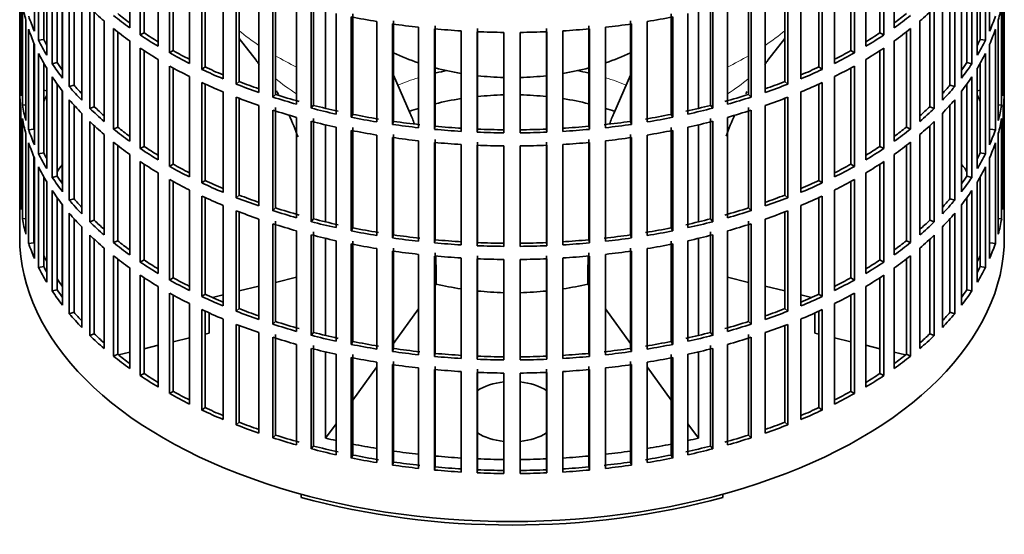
# Model space of a CAD drawing. Header units: millimetres. Extents: x 166 to 773, y -3529 to 2303.
# Tile 2 of 26: x 584 to 768, y -3514 to -3418. Entities that reach past the tile are written whole.
import ezdxf

# ---------------------------------------------------------------- set-up
doc = ezdxf.new("R2010")
doc.units = ezdxf.units.MM
for name, color, linetype in [('M5X8_UNI7687', 7, 'Continuous'), ('VSI134_FILTRO_A', 7, 'Continuous'), ('VSI134_GIUNTO_8×', 7, 'Continuous'), ('VSI134_SUPPORTO_', 7, 'Continuous')]:
    doc.layers.add(name, color=color, linetype=linetype)

# ---------------------------------------------------------------- blocks, each defined once
blk = doc.blocks.new('SE4')
at = {"layer": 'M5X8_UNI7687', "color": 7, "linetype": 'Continuous', "lineweight": 35}
for p, q in [((588.61, -3431.46), (588.06, -3431.36)), ((763.07, -3431.36), (762.52, -3431.46))]:
    blk.add_line(p, q, dxfattribs=at)
blk.add_arc((594.94, -3437.85), 10, 149.5344, 150.749, dxfattribs=at)
blk.add_ellipse((586.76, -3436.13), major_axis=(1.01, 4.83), ratio=0.279258, start_param=0.911533, end_param=0.977038, dxfattribs=at)
at = {"layer": 'VSI134_FILTRO_A', "color": 7, "linetype": 'Continuous', "lineweight": 35}
for p, q in [((583.57, -3294.76), (583.57, -3458.87)), ((767.57, -3458.87), (767.57, -3294.76)), ((586.32, -3401.56), (586.32, -3420.34)), ((604.13, -3400.89), (604.13, -3419.67)), ((747.01, -3400.89), (747.01, -3419.67)), ((764.81, -3401.56), (764.81, -3420.34)), ((587.1, -3403.25), (587.1, -3422.02)), ((606.07, -3402.23), (606.07, -3421.01)), ((606.81, -3402.72), (606.81, -3420.62)), ((744.32, -3402.72), (744.32, -3420.62)), ((745.06, -3402.23), (745.06, -3421.01)), ((764.03, -3403.25), (764.03, -3422.02)), ((588.06, -3405.05), (588.06, -3421.85)), ((609.45, -3404.36), (609.45, -3423.14)), ((611.59, -3405.6), (611.59, -3424.38)), ((739.54, -3405.6), (739.54, -3424.38)), ((741.68, -3404.36), (741.68, -3423.14)), ((763.07, -3405.05), (763.07, -3421.85)), ((588.61, -3406), (588.61, -3424.78)), ((589.64, -3407.64), (589.64, -3426.42)), ((612.27, -3405.97), (612.27, -3423.95)), ((615.28, -3407.55), (615.28, -3426.33)), ((735.85, -3407.55), (735.85, -3426.33)), ((738.86, -3405.97), (738.86, -3423.95)), ((761.49, -3407.64), (761.49, -3426.42)), ((762.52, -3406), (762.52, -3424.78)), ((590.57, -3408.98), (590.57, -3426.2)), ((617.6, -3408.67), (617.6, -3427.45)), ((618.21, -3408.96), (618.21, -3426.99)), ((732.93, -3408.96), (732.93, -3426.99)), ((733.53, -3408.67), (733.53, -3427.45)), ((760.56, -3408.98), (760.56, -3426.2)), ((583.58, -3410.76), (583.58, -3429.54)), ((591.56, -3410.31), (591.56, -3429.09)), ((621.56, -3410.43), (621.56, -3429.21)), ((729.57, -3410.43), (729.57, -3429.21)), ((759.57, -3410.31), (759.57, -3429.09)), ((767.55, -3410.76), (767.55, -3429.54)), ((592.84, -3411.89), (592.84, -3430.67)), ((593.72, -3412.92), (593.72, -3430.41)), ((624.04, -3411.43), (624.04, -3430.21)), ((624.58, -3411.64), (624.58, -3429.72)), ((628.26, -3412.98), (628.26, -3431.76)), ((722.87, -3412.98), (722.87, -3431.76)), ((726.55, -3411.64), (726.55, -3429.72)), ((727.09, -3411.43), (727.09, -3430.21)), ((757.41, -3412.92), (757.41, -3430.41)), ((758.29, -3411.89), (758.29, -3430.67)), ((583.8, -3413.64), (583.8, -3432.42)), ((595.15, -3414.45), (595.15, -3433.23)), ((630.88, -3413.86), (630.88, -3432.64)), ((631.34, -3413.35), (631.34, -3432.12)), ((719.79, -3413.35), (719.79, -3432.12)), ((720.25, -3413.86), (720.25, -3432.64)), ((755.99, -3414.45), (755.99, -3433.23)), ((767.34, -3413.64), (767.34, -3432.42)), ((584.06, -3415.38), (584.06, -3434.16)), ((596.66, -3415.97), (596.66, -3434.75)), ((597.5, -3416.76), (597.5, -3434.44)), ((635.32, -3415.19), (635.32, -3433.97)), ((638.06, -3415.93), (638.06, -3434.71)), ((638.44, -3415.4), (638.44, -3434.17)), ((712.69, -3415.4), (712.69, -3434.17)), ((713.07, -3415.93), (713.07, -3434.71)), ((715.81, -3415.19), (715.81, -3433.97)), ((753.63, -3416.76), (753.63, -3434.44)), ((754.47, -3415.97), (754.47, -3434.75)), ((767.07, -3415.38), (767.07, -3434.16)), ((584.71, -3418.25), (584.71, -3437.03)), ((599.35, -3418.4), (599.35, -3437.18)), ((642.68, -3417.03), (642.68, -3435.81)), ((645.53, -3417.63), (645.53, -3436.41)), ((645.83, -3417.08), (645.83, -3435.86)), ((650.3, -3418.5), (650.3, -3437.28)), ((653.44, -3418.39), (653.44, -3437.17)), ((697.69, -3418.39), (697.69, -3437.17)), ((700.84, -3418.5), (700.84, -3437.28)), ((705.3, -3417.08), (705.3, -3435.86)), ((705.6, -3417.63), (705.6, -3436.41)), ((708.45, -3417.03), (708.45, -3435.81)), ((751.79, -3418.4), (751.79, -3437.18)), ((766.42, -3418.25), (766.42, -3437.03)), ((585.24, -3419.97), (585.24, -3438.75)), ((601.08, -3419.83), (601.08, -3438.61)), ((601.88, -3420.46), (601.88, -3438.26)), ((653.22, -3418.95), (653.22, -3437.73)), ((658.1, -3419.58), (658.1, -3438.36)), ((661.08, -3419.88), (661.08, -3438.66)), ((661.21, -3419.31), (661.21, -3438.09)), ((666.04, -3420.26), (666.04, -3439.04)), ((669.06, -3420.41), (669.06, -3439.19)), ((669.1, -3419.83), (669.1, -3438.61)), ((674.05, -3420.54), (674.05, -3439.32)), ((677.08, -3420.54), (677.08, -3439.32)), ((682.03, -3419.83), (682.03, -3438.61)), ((682.07, -3420.41), (682.07, -3439.19)), ((685.09, -3420.26), (685.09, -3439.04)), ((689.92, -3419.31), (689.92, -3438.09)), ((690.05, -3419.88), (690.05, -3438.66)), ((693.03, -3419.58), (693.03, -3438.36)), ((697.91, -3418.95), (697.91, -3437.73)), ((749.26, -3420.46), (749.26, -3438.26)), ((750.05, -3419.83), (750.05, -3438.61)), ((765.89, -3419.97), (765.89, -3438.75)), ((588.06, -3421.85), (587.1, -3422.02)), ((604.13, -3422.12), (604.13, -3440.9)), ((606.81, -3420.62), (606.07, -3421.01)), ((744.32, -3420.62), (745.06, -3421.01)), ((747.01, -3422.12), (747.01, -3440.9)), ((763.07, -3421.85), (764.03, -3422.02)), ((586.22, -3422.54), (586.22, -3438.62)), ((586.32, -3422.79), (586.32, -3441.57)), ((606.07, -3423.46), (606.07, -3442.24)), ((606.81, -3423.95), (606.81, -3441.85)), ((612.27, -3423.95), (611.59, -3424.38)), ((738.86, -3423.95), (739.54, -3424.38)), ((744.32, -3423.95), (744.32, -3441.85)), ((745.06, -3423.46), (745.06, -3442.24)), ((764.81, -3422.79), (764.81, -3441.57)), ((587.1, -3424.47), (587.1, -3443.25)), ((609.45, -3425.59), (609.45, -3444.37)), ((741.68, -3425.59), (741.68, -3444.37)), ((764.03, -3424.47), (764.03, -3443.25)), ((588.06, -3426.28), (588.06, -3443.08)), ((588.61, -3427.23), (588.61, -3446.01)), ((590.57, -3426.2), (589.64, -3426.42)), ((611.59, -3426.83), (611.59, -3445.61)), ((612.27, -3427.2), (612.27, -3445.18)), ((618.21, -3426.99), (617.6, -3427.45)), ((732.93, -3426.99), (733.53, -3427.45)), ((738.86, -3427.2), (738.86, -3445.18)), ((739.54, -3426.83), (739.54, -3445.61)), ((760.56, -3426.2), (761.49, -3426.42)), ((762.52, -3427.23), (762.52, -3446.01)), ((763.07, -3426.28), (763.07, -3443.08)), ((583.8, -3429.53), (583.58, -3429.54)), ((589.64, -3428.87), (589.64, -3447.65)), ((615.28, -3428.78), (615.28, -3447.56)), ((624.58, -3429.72), (624.04, -3430.21)), ((726.55, -3429.72), (727.09, -3430.21)), ((735.85, -3428.78), (735.85, -3447.56)), ((761.49, -3428.87), (761.49, -3447.65)), ((767.34, -3429.53), (767.55, -3429.54)), ((590.57, -3430.21), (590.57, -3447.43)), ((591.56, -3431.54), (591.56, -3450.32)), ((593.72, -3430.41), (592.84, -3430.67)), ((617.6, -3429.9), (617.6, -3448.68)), ((618.21, -3430.18), (618.21, -3448.22)), ((732.93, -3430.18), (732.93, -3448.22)), ((733.53, -3429.9), (733.53, -3448.68)), ((757.41, -3430.41), (758.29, -3430.67)), ((759.57, -3431.54), (759.57, -3450.32)), ((760.56, -3430.21), (760.56, -3447.43)), ((583.58, -3431.99), (583.58, -3450.77)), ((592.84, -3433.12), (592.84, -3451.9)), ((621.56, -3431.66), (621.56, -3450.44)), ((624.04, -3432.66), (624.04, -3451.44)), ((624.58, -3432.87), (624.58, -3450.95)), ((631.34, -3432.12), (630.88, -3432.64)), ((719.79, -3432.12), (720.25, -3432.64)), ((726.55, -3432.87), (726.55, -3450.95)), ((727.09, -3432.66), (727.09, -3451.44)), ((729.57, -3431.66), (729.57, -3450.44)), ((758.29, -3433.12), (758.29, -3451.9)), ((767.55, -3431.99), (767.55, -3450.77)), ((583.8, -3434.87), (583.8, -3453.65)), ((584.71, -3434.11), (584.06, -3434.16)), ((593.72, -3434.15), (593.72, -3451.63)), ((597.5, -3434.44), (596.66, -3434.75)), ((628.26, -3434.21), (628.26, -3452.99)), ((630.88, -3435.09), (630.88, -3453.87)), ((631.34, -3434.57), (631.34, -3453.35)), ((638.44, -3434.17), (638.06, -3434.71)), ((712.69, -3434.17), (713.07, -3434.71)), ((719.79, -3434.57), (719.79, -3453.35)), ((720.25, -3435.09), (720.25, -3453.87)), ((722.87, -3434.21), (722.87, -3452.99)), ((753.63, -3434.44), (754.47, -3434.75)), ((757.41, -3434.15), (757.41, -3451.63)), ((766.42, -3434.11), (767.07, -3434.16)), ((767.34, -3434.87), (767.34, -3453.65)), ((584.06, -3436.61), (584.06, -3455.39)), ((595.15, -3435.68), (595.15, -3454.46)), ((635.32, -3436.42), (635.32, -3455.2)), ((638.44, -3436.62), (638.44, -3455.4)), ((645.83, -3435.86), (645.53, -3436.41)), ((705.3, -3435.86), (705.6, -3436.41)), ((712.69, -3436.62), (712.69, -3455.4)), ((715.81, -3436.42), (715.81, -3455.2)), ((755.99, -3435.68), (755.99, -3454.46)), ((767.07, -3436.61), (767.07, -3455.39)), ((586.22, -3438.62), (585.24, -3438.75)), ((596.66, -3437.2), (596.66, -3455.98)), ((597.5, -3437.99), (597.5, -3455.66)), ((601.88, -3438.26), (601.08, -3438.61)), ((638.06, -3437.16), (638.06, -3455.94)), ((642.68, -3438.26), (642.68, -3457.04)), ((645.53, -3438.86), (645.53, -3457.64)), ((645.83, -3438.31), (645.83, -3457.09)), ((653.44, -3437.17), (653.22, -3437.73)), ((661.21, -3438.09), (661.08, -3438.66)), ((669.1, -3438.61), (669.06, -3439.19)), ((682.03, -3438.61), (682.07, -3439.19)), ((689.92, -3438.09), (690.05, -3438.66)), ((697.69, -3437.17), (697.91, -3437.73)), ((705.3, -3438.31), (705.3, -3457.09)), ((705.6, -3438.86), (705.6, -3457.64)), ((708.45, -3438.26), (708.45, -3457.04)), ((713.07, -3437.16), (713.07, -3455.94)), ((749.26, -3438.26), (750.05, -3438.61)), ((753.63, -3437.99), (753.63, -3455.66)), ((754.47, -3437.2), (754.47, -3455.98)), ((764.92, -3438.62), (765.89, -3438.75)), ((584.71, -3439.47), (584.71, -3458.25)), ((599.35, -3439.63), (599.35, -3458.41)), ((650.3, -3439.73), (650.3, -3458.51)), ((653.22, -3440.18), (653.22, -3458.96)), ((653.44, -3439.62), (653.44, -3458.4)), ((661.21, -3440.54), (661.21, -3459.32)), ((689.92, -3440.54), (689.92, -3459.32)), ((697.69, -3439.62), (697.69, -3458.4)), ((697.91, -3440.18), (697.91, -3458.96)), ((700.84, -3439.73), (700.84, -3458.51)), ((751.79, -3439.63), (751.79, -3458.41)), ((766.42, -3439.47), (766.42, -3458.25)), ((585.24, -3441.2), (585.24, -3459.98)), ((601.08, -3441.06), (601.08, -3459.84)), ((601.88, -3441.68), (601.88, -3459.49)), ((606.81, -3441.85), (606.07, -3442.24)), ((658.1, -3440.81), (658.1, -3459.59)), ((661.08, -3441.11), (661.08, -3459.89)), ((666.04, -3441.49), (666.04, -3460.27)), ((669.06, -3441.64), (669.06, -3460.42)), ((669.1, -3441.06), (669.1, -3459.84)), ((674.05, -3441.76), (674.05, -3460.54)), ((677.08, -3441.76), (677.08, -3460.54)), ((682.03, -3441.06), (682.03, -3459.84)), ((682.07, -3441.64), (682.07, -3460.42)), ((685.09, -3441.49), (685.09, -3460.27)), ((690.05, -3441.11), (690.05, -3459.89)), ((693.03, -3440.81), (693.03, -3459.59)), ((744.32, -3441.85), (745.06, -3442.24)), ((749.26, -3441.68), (749.26, -3459.49)), ((750.05, -3441.06), (750.05, -3459.84)), ((765.89, -3441.2), (765.89, -3459.98)), ((586.22, -3443.77), (586.22, -3459.85)), ((586.32, -3444.01), (586.32, -3462.79)), ((588.06, -3443.08), (587.1, -3443.25)), ((604.13, -3443.35), (604.13, -3462.13)), ((747.01, -3443.35), (747.01, -3462.13)), ((763.07, -3443.08), (764.03, -3443.25)), ((764.81, -3444.01), (764.81, -3462.79)), ((587.1, -3445.7), (587.1, -3464.48)), ((606.07, -3444.69), (606.07, -3463.47)), ((606.81, -3445.18), (606.81, -3463.08)), ((612.27, -3445.18), (611.59, -3445.61)), ((738.86, -3445.18), (739.54, -3445.61)), ((744.32, -3445.18), (744.32, -3463.08)), ((745.06, -3444.69), (745.06, -3463.47)), ((764.03, -3445.7), (764.03, -3464.48)), ((588.06, -3447.51), (588.06, -3464.31)), ((590.57, -3447.43), (589.64, -3447.65)), ((609.45, -3446.82), (609.45, -3465.6)), ((611.59, -3448.06), (611.59, -3466.84)), ((739.54, -3448.06), (739.54, -3466.84)), ((741.68, -3446.82), (741.68, -3465.6)), ((760.56, -3447.43), (761.49, -3447.65)), ((763.07, -3447.51), (763.07, -3464.31)), ((588.61, -3448.46), (588.61, -3467.24)), ((612.27, -3448.43), (612.27, -3466.41)), ((618.21, -3448.22), (617.6, -3448.68)), ((732.93, -3448.22), (733.53, -3448.68)), ((738.86, -3448.43), (738.86, -3466.41)), ((762.52, -3448.46), (762.52, -3467.24)), ((583.8, -3450.76), (583.58, -3450.77)), ((589.64, -3450.1), (589.64, -3468.88)), ((590.57, -3451.44), (590.57, -3468.66)), ((593.72, -3451.63), (592.84, -3451.9)), ((615.28, -3450.01), (615.28, -3468.79)), ((617.6, -3451.13), (617.6, -3469.91)), ((618.21, -3451.41), (618.21, -3469.45)), ((624.58, -3450.95), (624.04, -3451.44)), ((726.55, -3450.95), (727.09, -3451.44)), ((732.93, -3451.41), (732.93, -3469.45)), ((733.53, -3451.13), (733.53, -3469.91)), ((735.85, -3450.01), (735.85, -3468.79)), ((757.41, -3451.63), (758.29, -3451.9)), ((760.56, -3451.44), (760.56, -3468.66)), ((761.49, -3450.1), (761.49, -3468.88)), ((767.34, -3450.76), (767.55, -3450.77)), ((591.56, -3452.77), (591.56, -3471.55)), ((621.56, -3452.89), (621.56, -3471.67)), ((631.34, -3453.35), (630.88, -3453.87)), ((719.79, -3453.35), (720.25, -3453.87)), ((729.57, -3452.89), (729.57, -3471.67)), ((759.57, -3452.77), (759.57, -3471.55)), ((584.71, -3455.34), (584.06, -3455.39)), ((592.84, -3454.35), (592.84, -3473.13)), ((593.72, -3455.38), (593.72, -3472.86)), ((624.04, -3453.89), (624.04, -3472.67)), ((624.58, -3454.1), (624.58, -3472.18)), ((628.26, -3455.44), (628.26, -3474.22)), ((638.44, -3455.4), (638.06, -3455.94)), ((712.69, -3455.4), (713.07, -3455.94)), ((722.87, -3455.44), (722.87, -3474.22)), ((726.55, -3454.1), (726.55, -3472.18)), ((727.09, -3453.89), (727.09, -3472.67)), ((757.41, -3455.38), (757.41, -3472.86)), ((758.29, -3454.35), (758.29, -3473.13)), ((766.42, -3455.34), (767.07, -3455.39)), ((595.15, -3456.91), (595.15, -3475.69)), ((597.5, -3455.66), (596.66, -3455.98)), ((630.88, -3456.32), (630.88, -3475.09)), ((631.34, -3455.8), (631.34, -3474.58)), ((645.83, -3457.09), (645.53, -3457.64)), ((705.3, -3457.09), (705.6, -3457.64)), ((719.79, -3455.8), (719.79, -3474.58)), ((720.25, -3456.32), (720.25, -3475.09)), ((753.63, -3455.66), (754.47, -3455.98)), ((755.99, -3456.91), (755.99, -3475.69)), ((596.66, -3458.42), (596.66, -3477.2)), ((635.32, -3457.65), (635.32, -3476.43)), ((638.06, -3458.39), (638.06, -3477.17)), ((638.44, -3457.85), (638.44, -3476.63)), ((653.44, -3458.4), (653.22, -3458.96)), ((697.69, -3458.4), (697.91, -3458.96)), ((712.69, -3457.85), (712.69, -3476.63)), ((713.07, -3458.39), (713.07, -3477.17)), ((715.81, -3457.65), (715.81, -3476.43)), ((754.47, -3458.42), (754.47, -3477.2)), ((586.22, -3459.85), (585.24, -3459.98)), ((597.5, -3459.22), (597.5, -3476.89)), ((599.35, -3460.86), (599.35, -3479.64)), ((601.88, -3459.49), (601.08, -3459.84)), ((642.68, -3459.49), (642.68, -3478.27)), ((645.53, -3460.09), (645.53, -3478.87)), ((645.83, -3459.54), (645.83, -3478.32)), ((650.3, -3460.96), (650.3, -3479.74)), ((653.44, -3460.85), (653.44, -3479.63)), ((661.21, -3459.32), (661.08, -3459.89)), ((669.1, -3459.84), (669.06, -3460.42)), ((682.03, -3459.84), (682.07, -3460.42)), ((689.92, -3459.32), (690.05, -3459.89)), ((697.69, -3460.85), (697.69, -3479.63)), ((700.84, -3460.96), (700.84, -3479.74)), ((705.3, -3459.54), (705.3, -3478.32)), ((705.6, -3460.09), (705.6, -3478.87)), ((708.45, -3459.49), (708.45, -3478.27)), ((749.26, -3459.49), (750.05, -3459.84)), ((751.79, -3460.86), (751.79, -3479.64)), ((753.63, -3459.22), (753.63, -3476.89)), ((764.92, -3459.85), (765.89, -3459.98)), ((601.08, -3462.29), (601.08, -3481.07)), ((653.22, -3461.41), (653.22, -3480.19)), ((658.1, -3462.03), (658.1, -3480.81)), ((661.08, -3462.34), (661.08, -3481.12)), ((661.21, -3461.77), (661.21, -3480.55)), ((666.04, -3462.72), (666.04, -3481.49)), ((669.06, -3462.87), (669.06, -3481.65)), ((669.1, -3462.29), (669.1, -3481.07)), ((682.03, -3462.29), (682.03, -3481.07)), ((682.07, -3462.87), (682.07, -3481.65)), ((685.09, -3462.72), (685.09, -3481.49)), ((689.92, -3461.77), (689.92, -3480.55)), ((690.05, -3462.34), (690.05, -3481.12)), ((693.03, -3462.03), (693.03, -3480.81)), ((697.91, -3461.41), (697.91, -3480.19)), ((750.05, -3462.29), (750.05, -3481.07)), ((588.06, -3464.31), (587.1, -3464.48)), ((601.88, -3462.91), (601.88, -3480.72)), ((604.13, -3464.58), (604.13, -3483.36)), ((606.81, -3463.08), (606.07, -3463.47)), ((674.05, -3462.99), (674.05, -3481.77)), ((677.08, -3462.99), (677.08, -3481.77)), ((744.32, -3463.08), (745.06, -3463.47)), ((747.01, -3464.58), (747.01, -3483.36)), ((749.26, -3462.91), (749.26, -3480.72)), ((763.07, -3464.31), (764.03, -3464.48)), ((606.07, -3465.92), (606.07, -3484.7)), ((606.81, -3466.41), (606.81, -3484.31)), ((612.27, -3466.41), (611.59, -3466.84)), ((738.86, -3466.41), (739.54, -3466.84)), ((744.32, -3466.41), (744.32, -3484.31)), ((745.06, -3465.92), (745.06, -3484.7)), ((609.45, -3468.05), (609.45, -3486.83)), ((741.68, -3468.05), (741.68, -3486.83)), ((590.57, -3468.66), (589.64, -3468.88)), ((611.59, -3469.29), (611.59, -3488.06)), ((612.27, -3469.66), (612.27, -3487.64)), ((618.21, -3469.45), (617.6, -3469.91)), ((732.93, -3469.45), (733.53, -3469.91)), ((738.86, -3469.66), (738.86, -3487.64)), ((739.54, -3469.29), (739.54, -3488.06)), ((760.56, -3468.66), (761.49, -3468.88)), ((615.28, -3471.24), (615.28, -3490.01)), ((735.85, -3471.24), (735.85, -3490.01)), ((593.72, -3472.86), (592.84, -3473.13)), ((617.6, -3472.36), (617.6, -3491.14)), ((618.21, -3472.64), (618.21, -3490.68)), ((624.58, -3472.18), (624.04, -3472.67)), ((726.55, -3472.18), (727.09, -3472.67)), ((732.93, -3472.64), (732.93, -3490.68)), ((733.53, -3472.36), (733.53, -3491.14)), ((757.41, -3472.86), (758.29, -3473.13)), ((621.56, -3474.12), (621.56, -3492.9)), ((624.04, -3475.12), (624.04, -3493.9)), ((624.58, -3475.33), (624.58, -3493.41)), ((631.34, -3474.58), (630.88, -3475.09)), ((719.79, -3474.58), (720.25, -3475.09)), ((726.55, -3475.33), (726.55, -3493.41)), ((727.09, -3475.12), (727.09, -3493.9)), ((729.57, -3474.12), (729.57, -3492.9)), ((597.5, -3476.89), (596.66, -3477.2)), ((628.26, -3476.67), (628.26, -3495.45)), ((630.88, -3477.54), (630.88, -3496.32)), ((631.34, -3477.03), (631.34, -3495.81)), ((638.44, -3476.63), (638.06, -3477.17)), ((712.69, -3476.63), (713.07, -3477.17)), ((719.79, -3477.03), (719.79, -3495.81)), ((720.25, -3477.54), (720.25, -3496.32)), ((722.87, -3476.67), (722.87, -3495.45)), ((753.63, -3476.89), (754.47, -3477.2)), ((635.32, -3478.88), (635.32, -3497.66)), ((638.44, -3479.08), (638.44, -3497.86)), ((645.83, -3478.32), (645.53, -3478.87)), ((705.3, -3478.32), (705.6, -3478.87)), ((712.69, -3479.08), (712.69, -3497.86)), ((715.81, -3478.88), (715.81, -3497.66)), ((601.88, -3480.72), (601.08, -3481.07)), ((638.06, -3479.62), (638.06, -3498.4)), ((642.68, -3480.72), (642.68, -3499.5)), ((645.83, -3480.77), (645.83, -3499.55)), ((653.44, -3479.63), (653.22, -3480.19)), ((661.21, -3480.55), (661.08, -3481.12)), ((669.1, -3481.07), (669.06, -3481.65)), ((682.03, -3481.07), (682.07, -3481.65)), ((689.92, -3480.55), (690.05, -3481.12)), ((697.69, -3479.63), (697.91, -3480.19)), ((705.3, -3480.77), (705.3, -3499.55)), ((708.45, -3480.72), (708.45, -3499.5)), ((713.07, -3479.62), (713.07, -3498.4)), ((749.26, -3480.72), (750.05, -3481.07)), ((645.53, -3481.32), (645.53, -3500.1)), ((650.3, -3482.19), (650.3, -3500.97)), ((653.22, -3482.64), (653.22, -3501.42)), ((653.44, -3482.08), (653.44, -3500.85)), ((661.21, -3482.99), (661.21, -3501.77)), ((689.92, -3482.99), (689.92, -3501.77)), ((697.69, -3482.08), (697.69, -3500.85)), ((697.91, -3482.64), (697.91, -3501.42)), ((700.84, -3482.19), (700.84, -3500.97)), ((705.6, -3481.32), (705.6, -3500.1)), ((606.81, -3484.31), (606.07, -3484.7)), ((658.1, -3483.26), (658.1, -3502.04)), ((661.08, -3483.57), (661.08, -3502.35)), ((666.04, -3483.94), (666.04, -3502.72)), ((669.06, -3484.1), (669.06, -3502.88)), ((669.1, -3483.52), (669.1, -3502.3)), ((674.05, -3484.22), (674.05, -3503)), ((677.08, -3484.22), (677.08, -3503)), ((682.03, -3483.52), (682.03, -3502.3)), ((682.07, -3484.1), (682.07, -3502.88)), ((685.09, -3483.94), (685.09, -3502.72)), ((690.05, -3483.57), (690.05, -3502.35)), ((693.03, -3483.26), (693.03, -3502.04)), ((744.32, -3484.31), (745.06, -3484.7)), ((612.27, -3487.64), (611.59, -3488.06)), ((738.86, -3487.64), (739.54, -3488.06)), ((618.21, -3490.68), (617.6, -3491.14)), ((732.93, -3490.68), (733.53, -3491.14)), ((624.58, -3493.41), (624.04, -3493.9)), ((726.55, -3493.41), (727.09, -3493.9)), ((631.34, -3495.81), (630.88, -3496.32)), ((719.79, -3495.81), (720.25, -3496.32)), ((638.44, -3497.86), (638.06, -3498.4)), ((645.83, -3499.55), (645.53, -3500.1)), ((705.3, -3499.55), (705.6, -3500.1)), ((712.69, -3497.86), (713.07, -3498.4)), ((653.44, -3500.85), (653.22, -3501.42)), ((697.69, -3500.85), (697.91, -3501.42)), ((661.21, -3501.77), (661.08, -3502.35)), ((669.1, -3502.3), (669.06, -3502.88)), ((682.03, -3502.3), (682.07, -3502.88)), ((689.92, -3501.77), (690.05, -3502.35))]:
    blk.add_line(p, q, dxfattribs=at)
for centre, major_axis, start_param, end_param in [((675.57, -3409.88), (-92, 0), 0.103722, 0.158077), ((675.57, -3388.66), (-92, 0), 0.540055, 0.594409), ((675.57, -3388.66), (92, 0), -0.594409, -0.540055), ((675.57, -3409.88), (92, 0), -0.158077, -0.103722), ((675.57, -3407.43), (-92, 0), 0.190989, 0.245343), ((675.57, -3386.21), (-92, 0), 0.627321, 0.681676), ((675.57, -3386.21), (-91, 0), 0.627022, 0.668018), ((675.57, -3367.43), (-92, 0), 1.238186, 1.292541), ((675.57, -3367.43), (92, 0), -1.292541, -1.238186), ((675.57, -3386.21), (91, 0), -0.668018, -0.627022), ((675.57, -3386.21), (92, 0), -0.681676, -0.627321), ((675.57, -3407.43), (92, 0), -0.245343, -0.190989), ((675.57, -3409.88), (-92, 0), 0.190989, 0.245343), ((675.57, -3388.66), (-92, 0), 0.627321, 0.681676), ((675.57, -3367.43), (-92, 0), 1.325453, 1.379807), ((675.57, -3367.43), (-92, 0), 1.412719, 1.467074), ((675.57, -3367.43), (-92, 0), 1.499986, 1.55434), ((675.57, -3367.43), (92, 0), 4.728845, 4.783199), ((675.57, -3367.43), (92, 0), -1.467074, -1.412719), ((675.57, -3367.43), (92, 0), -1.379807, -1.325453), ((675.57, -3388.66), (92, 0), -0.681676, -0.627321), ((675.57, -3409.88), (92, 0), -0.245343, -0.190989), ((675.57, -3407.43), (-92, 0), 0.278255, 0.33261), ((675.57, -3407.43), (-91, 0), 0.277957, 0.299174), ((675.57, -3386.21), (-92, 0), 0.714588, 0.768942), ((675.57, -3386.21), (-91, 0), 0.714289, 0.757518), ((675.57, -3386.21), (91, 0), -0.757518, -0.714289), ((675.57, -3386.21), (92, 0), -0.768942, -0.714588), ((675.57, -3407.43), (91, 0), -0.299174, -0.277957), ((675.57, -3407.43), (92, 0), -0.33261, -0.278255), ((675.57, -3388.66), (-92, 0), 0.714588, 0.768942), ((675.57, -3386.21), (-91, 0), 0.801555, 0.846635), ((675.57, -3386.21), (91, 0), -0.846635, -0.801555), ((675.57, -3388.66), (92, 0), -0.768942, -0.714588), ((675.57, -3409.88), (-92, 0), 0.278255, 0.33261), ((675.57, -3386.21), (-92, 0), 0.801854, 0.856209), ((675.57, -3386.21), (92, 0), -0.856209, -0.801854), ((675.57, -3409.88), (92, 0), -0.33261, -0.278255), ((675.57, -3407.43), (-92, 0), 0.365522, 0.419876), ((675.57, -3407.43), (-91, 0), 0.365223, 0.394539), ((675.57, -3388.66), (-92, 0), 0.801854, 0.856209), ((675.57, -3386.21), (-92, 0), 0.889121, 0.943475), ((675.57, -3386.21), (-91, 0), 0.888822, 0.935485), ((675.57, -3386.21), (91, 0), -0.935485, -0.888822), ((675.57, -3386.21), (92, 0), -0.943475, -0.889121), ((675.57, -3388.66), (92, 0), -0.856209, -0.801854), ((675.57, -3407.43), (91, 0), -0.394539, -0.365223), ((675.57, -3407.43), (92, 0), -0.419876, -0.365522), ((675.57, -3428.66), (-92, 0), 0.016456, 0.07081), ((675.57, -3409.88), (-92, 0), 0.365522, 0.419876), ((675.57, -3386.21), (-91, 0), 0.976088, 1.024141), ((675.57, -3386.21), (91, 0), -1.024141, -0.976088), ((675.57, -3409.88), (92, 0), -0.419876, -0.365522), ((675.57, -3428.66), (92, 0), 6.212375, 6.266729), ((675.57, -3407.43), (-92, 0), 0.452788, 0.507143), ((675.57, -3407.43), (-91, 0), 0.45249, 0.486998), ((675.57, -3388.66), (-92, 0), 0.889121, 0.943475), ((675.57, -3386.21), (-92, 0), 0.976387, 1.030742), ((675.57, -3386.21), (92, 0), -1.030742, -0.976387), ((675.57, -3388.66), (92, 0), -0.943475, -0.889121), ((675.57, -3407.43), (91, 0), -0.486998, -0.45249), ((675.57, -3407.43), (92, 0), -0.507143, -0.452788), ((675.57, -3431.11), (-92, 0), 0.016456, 0.07081), ((675.57, -3409.88), (-92, 0), 0.452788, 0.507143), ((675.57, -3388.66), (-92, 0), 0.976387, 1.030742), ((675.57, -3386.21), (-92, 0), 1.063654, 1.118008), ((675.57, -3386.21), (-91, 0), 1.063355, 1.118307), ((675.57, -3386.21), (91, 0), -1.118307, -1.063355), ((675.57, -3386.21), (92, 0), -1.118008, -1.063654), ((675.57, -3388.66), (92, 0), -1.030742, -0.976387), ((675.57, -3409.88), (92, 0), -0.507143, -0.452788), ((675.57, -3431.11), (92, 0), 6.212375, 6.266729), ((675.57, -3428.66), (-92, 0), 0.103722, 0.158077), ((675.57, -3407.43), (-92, 0), 0.540055, 0.594409), ((675.57, -3407.43), (-91, 0), 0.539756, 0.577951), ((675.57, -3388.66), (-92, 0), 1.063654, 1.118008), ((675.57, -3386.21), (-92, 0), 1.15092, 1.205275), ((675.57, -3386.21), (-91, 0), 1.150621, 1.205573), ((675.57, -3386.21), (91, 0), -1.205573, -1.150621), ((675.57, -3386.21), (92, 0), -1.205275, -1.15092), ((675.57, -3388.66), (92, 0), -1.118008, -1.063654), ((675.57, -3407.43), (91, 0), -0.577951, -0.539756), ((675.57, -3407.43), (92, 0), -0.594409, -0.540055), ((675.57, -3428.66), (92, 0), -0.158077, -0.103722), ((675.57, -3431.11), (-92, 0), 0.103722, 0.158077), ((675.57, -3386.21), (-92, 0), 1.238186, 1.292541), ((675.57, -3386.21), (-91, 0), 1.237888, 1.29284), ((675.57, -3386.21), (91, 0), -1.29284, -1.237888), ((675.57, -3386.21), (92, 0), -1.292541, -1.238186), ((675.57, -3431.11), (92, 0), -0.158077, -0.103722), ((675.57, -3428.66), (-92, 0), 0.190989, 0.245343), ((675.57, -3409.88), (-92, 0), 0.540055, 0.594409), ((675.57, -3407.43), (-92, 0), 0.627321, 0.681676), ((675.57, -3407.43), (-91, 0), 0.627022, 0.668018), ((675.57, -3388.66), (-92, 0), 1.15092, 1.205275), ((675.57, -3388.66), (-92, 0), 1.238186, 1.292541), ((675.57, -3386.21), (-92, 0), 1.325453, 1.379807), ((675.57, -3386.21), (-91, 0), 1.325154, 1.380106), ((675.57, -3386.21), (-92, 0), 1.412719, 1.467074), ((675.57, -3386.21), (-91, 0), 1.412421, 1.467373), ((675.57, -3386.21), (-91, 0), 1.499687, 1.554639), ((675.57, -3386.21), (91, 0), 4.728546, 4.783498), ((675.57, -3386.21), (91, 0), -1.467373, -1.412421), ((675.57, -3386.21), (92, 0), -1.467074, -1.412719), ((675.57, -3386.21), (91, 0), -1.380106, -1.325154), ((675.57, -3386.21), (92, 0), -1.379807, -1.325453), ((675.57, -3388.66), (92, 0), -1.292541, -1.238186), ((675.57, -3388.66), (92, 0), -1.205275, -1.15092), ((675.57, -3407.43), (91, 0), -0.668018, -0.627022), ((675.57, -3407.43), (92, 0), -0.681676, -0.627321), ((675.57, -3409.88), (92, 0), -0.594409, -0.540055), ((675.57, -3428.66), (92, 0), -0.245343, -0.190989), ((675.57, -3388.66), (-92, 0), 1.325453, 1.379807), ((675.57, -3386.21), (-92, 0), 1.499986, 1.55434), ((675.57, -3386.21), (92, 0), 4.728845, 4.783199), ((675.57, -3388.66), (92, 0), -1.379807, -1.325453), ((675.57, -3431.11), (-92, 0), 0.190989, 0.245343), ((675.57, -3409.88), (-92, 0), 0.627321, 0.681676), ((675.57, -3407.43), (-92, 0), 0.714588, 0.768942), ((675.57, -3407.43), (-91, 0), 0.714289, 0.757518), ((675.57, -3388.66), (-92, 0), 1.412719, 1.467074), ((675.57, -3388.66), (-92, 0), 1.499986, 1.55434), ((675.57, -3388.66), (92, 0), 4.728845, 4.783199), ((675.57, -3388.66), (92, 0), -1.467074, -1.412719), ((675.57, -3407.43), (91, 0), -0.757518, -0.714289), ((675.57, -3407.43), (92, 0), -0.768942, -0.714588), ((675.57, -3409.88), (92, 0), -0.681676, -0.627321), ((675.57, -3431.11), (92, 0), -0.245343, -0.190989), ((675.57, -3428.66), (-92, 0), 0.278255, 0.33261), ((675.57, -3428.66), (-91, 0), 0.277957, 0.299174), ((675.57, -3428.66), (91, 0), -0.299174, -0.277957), ((675.57, -3428.66), (92, 0), -0.33261, -0.278255), ((675.57, -3431.11), (-92, 0), 0.278255, 0.33261), ((675.57, -3409.88), (-92, 0), 0.714588, 0.768942), ((675.57, -3407.43), (-92, 0), 0.801854, 0.856209), ((675.57, -3407.43), (-91, 0), 0.801555, 0.846635), ((675.57, -3407.43), (91, 0), -0.846635, -0.801555), ((675.57, -3407.43), (92, 0), -0.856209, -0.801854), ((675.57, -3409.88), (92, 0), -0.768942, -0.714588), ((675.57, -3431.11), (92, 0), -0.33261, -0.278255), ((675.57, -3428.66), (-92, 0), 0.365522, 0.419876), ((675.57, -3428.66), (-91, 0), 0.365223, 0.394539), ((675.57, -3409.88), (-92, 0), 0.801854, 0.856209), ((675.57, -3409.88), (92, 0), -0.856209, -0.801854), ((675.57, -3428.66), (91, 0), -0.394539, -0.365223), ((675.57, -3428.66), (92, 0), -0.419876, -0.365522), ((675.57, -3407.43), (-92, 0), 0.889121, 0.943475), ((675.57, -3407.43), (-91, 0), 0.888822, 0.935485), ((675.57, -3407.43), (91, 0), -0.935485, -0.888822), ((675.57, -3407.43), (92, 0), -0.943475, -0.889121), ((675.57, -3449.89), (-92, 0), 0.016456, 0.07081), ((675.57, -3431.11), (-92, 0), 0.365522, 0.419876), ((675.57, -3428.66), (-91, 0), 0.45249, 0.486998), ((675.57, -3409.88), (-92, 0), 0.889121, 0.943475), ((675.57, -3407.43), (-92, 0), 0.976387, 1.030742), ((675.57, -3407.43), (-91, 0), 0.976088, 1.024141), ((675.57, -3407.43), (91, 0), -1.024141, -0.976088), ((675.57, -3407.43), (92, 0), -1.030742, -0.976387), ((675.57, -3409.88), (92, 0), -0.943475, -0.889121), ((675.57, -3428.66), (91, 0), -0.486998, -0.45249), ((675.57, -3431.11), (92, 0), -0.419876, -0.365522), ((675.57, -3449.89), (92, 0), 6.212375, 6.266729), ((675.57, -3428.66), (-92, 0), 0.452788, 0.507143), ((675.57, -3407.43), (-91, 0), 1.063355, 1.118307), ((675.57, -3407.43), (91, 0), -1.118307, -1.063355), ((675.57, -3428.66), (92, 0), -0.507143, -0.452788), ((675.57, -3449.89), (-92, 0), 0.103722, 0.158077), ((675.57, -3431.11), (-92, 0), 0.452788, 0.507143), ((675.57, -3409.88), (-92, 0), 0.976387, 1.030742), ((675.57, -3407.43), (-92, 0), 1.063654, 1.118008), ((675.57, -3407.43), (-91, 0), 1.150621, 1.205573), ((675.57, -3407.43), (91, 0), -1.205573, -1.150621), ((675.57, -3407.43), (92, 0), -1.118008, -1.063654), ((675.57, -3409.88), (92, 0), -1.030742, -0.976387), ((675.57, -3431.11), (92, 0), -0.507143, -0.452788), ((675.57, -3449.89), (92, 0), -0.158077, -0.103722), ((675.57, -3428.66), (-92, 0), 0.540055, 0.594409), ((675.57, -3428.66), (-91, 0), 0.539756, 0.577951), ((675.57, -3409.88), (-92, 0), 1.063654, 1.118008), ((675.57, -3407.43), (-92, 0), 1.15092, 1.205275), ((675.57, -3407.43), (-91, 0), 1.237888, 1.29284), ((675.57, -3407.43), (91, 0), -1.29284, -1.237888), ((675.57, -3407.43), (92, 0), -1.205275, -1.15092), ((675.57, -3409.88), (92, 0), -1.118008, -1.063654), ((675.57, -3428.66), (91, 0), -0.577951, -0.539756), ((675.57, -3428.66), (92, 0), -0.594409, -0.540055), ((675.57, -3458.87), (-92, 0), 0, 3.141593), ((675.57, -3431.11), (-92, 0), 0.540055, 0.594409), ((675.57, -3409.88), (-92, 0), 1.15092, 1.205275), ((675.57, -3407.43), (-92, 0), 1.238186, 1.292541), ((675.57, -3407.43), (-92, 0), 1.325453, 1.379807), ((675.57, -3407.43), (-91, 0), 1.325154, 1.380106), ((675.57, -3407.43), (91, 0), -1.380106, -1.325154), ((675.57, -3407.43), (92, 0), -1.379807, -1.325453), ((675.57, -3407.43), (92, 0), -1.292541, -1.238186), ((675.57, -3409.88), (92, 0), -1.205275, -1.15092), ((675.57, -3431.11), (92, 0), -0.594409, -0.540055), ((675.57, -3449.89), (-92, 0), 0.190989, 0.245343), ((675.57, -3428.66), (-92, 0), 0.627321, 0.681676), ((675.57, -3428.66), (-91, 0), 0.627022, 0.668018), ((675.57, -3409.88), (-92, 0), 1.238186, 1.292541), ((675.57, -3407.43), (-92, 0), 1.412719, 1.467074), ((675.57, -3407.43), (-91, 0), 1.412421, 1.467373), ((675.57, -3407.43), (-92, 0), 1.499986, 1.55434), ((675.57, -3407.43), (-91, 0), 1.499687, 1.554639), ((675.57, -3407.43), (91, 0), 4.728546, 4.783498), ((675.57, -3407.43), (92, 0), 4.728845, 4.783199), ((675.57, -3407.43), (91, 0), -1.467373, -1.412421), ((675.57, -3407.43), (92, 0), -1.467074, -1.412719), ((675.57, -3409.88), (92, 0), -1.292541, -1.238186), ((675.57, -3428.66), (91, 0), -0.668018, -0.627022), ((675.57, -3428.66), (92, 0), -0.681676, -0.627321), ((675.57, -3449.89), (92, 0), -0.245343, -0.190989), ((675.57, -3431.11), (-92, 0), 0.627321, 0.681676), ((675.57, -3409.88), (-92, 0), 1.325453, 1.379807), ((675.57, -3409.88), (-92, 0), 1.412719, 1.467074), ((675.57, -3409.88), (-92, 0), 1.499986, 1.55434), ((675.57, -3409.88), (92, 0), 4.728845, 4.783199), ((675.57, -3409.88), (92, 0), -1.467074, -1.412719), ((675.57, -3409.88), (92, 0), -1.379807, -1.325453), ((675.57, -3431.11), (92, 0), -0.681676, -0.627321), ((675.57, -3449.89), (-92, 0), 0.278255, 0.33261), ((675.57, -3449.89), (-91, 0), 0.277957, 0.299174), ((675.57, -3428.66), (-92, 0), 0.714588, 0.768942), ((675.57, -3428.66), (-91, 0), 0.714289, 0.757518), ((675.57, -3428.66), (91, 0), -0.757518, -0.714289), ((675.57, -3428.66), (92, 0), -0.768942, -0.714588), ((675.57, -3449.89), (91, 0), -0.299174, -0.277957), ((675.57, -3449.89), (92, 0), -0.33261, -0.278255), ((675.57, -3431.11), (-92, 0), 0.714588, 0.768942), ((675.57, -3428.66), (-91, 0), 0.801555, 0.846635), ((675.57, -3428.66), (91, 0), -0.846635, -0.801555), ((675.57, -3431.11), (92, 0), -0.768942, -0.714588), ((675.57, -3428.66), (-92, 0), 0.801854, 0.856209), ((675.57, -3428.66), (92, 0), -0.856209, -0.801854), ((675.57, -3449.89), (-92, 0), 0.365522, 0.419876), ((675.57, -3449.89), (-91, 0), 0.365223, 0.394539), ((675.57, -3431.11), (-92, 0), 0.801854, 0.856209), ((675.57, -3428.66), (-92, 0), 0.889121, 0.943475), ((675.57, -3428.66), (-91, 0), 0.888822, 0.935485), ((675.57, -3428.66), (91, 0), -0.935485, -0.888822), ((675.57, -3428.66), (92, 0), -0.943475, -0.889121), ((675.57, -3431.11), (92, 0), -0.856209, -0.801854), ((675.57, -3449.89), (91, 0), -0.394539, -0.365223), ((675.57, -3449.89), (92, 0), -0.419876, -0.365522), ((675.57, -3449.89), (-92, 0), 0.452788, 0.507143), ((675.57, -3449.89), (-91, 0), 0.45249, 0.486998), ((675.57, -3431.11), (-92, 0), 0.889121, 0.943475), ((675.57, -3428.66), (-92, 0), 0.976387, 1.030742), ((675.57, -3428.66), (-91, 0), 0.976088, 1.024141), ((675.57, -3428.66), (91, 0), -1.024141, -0.976088), ((675.57, -3428.66), (92, 0), -1.030742, -0.976387), ((675.57, -3431.11), (92, 0), -0.943475, -0.889121), ((675.57, -3449.89), (91, 0), -0.486998, -0.45249), ((675.57, -3449.89), (92, 0), -0.507143, -0.452788), ((675.57, -3431.11), (-92, 0), 0.976387, 1.030742), ((675.57, -3428.66), (-92, 0), 1.063654, 1.118008), ((675.57, -3428.66), (-91, 0), 1.063355, 1.118307), ((675.57, -3428.66), (91, 0), -1.118307, -1.063355), ((675.57, -3428.66), (92, 0), -1.118008, -1.063654), ((675.57, -3431.11), (92, 0), -1.030742, -0.976387), ((675.57, -3449.89), (-92, 0), 0.540055, 0.594409), ((675.57, -3449.89), (-91, 0), 0.539756, 0.577951), ((675.57, -3431.11), (-92, 0), 1.063654, 1.118008), ((675.57, -3428.66), (-92, 0), 1.15092, 1.205275), ((675.57, -3428.66), (-91, 0), 1.150621, 1.205573), ((675.57, -3428.66), (91, 0), -1.205573, -1.150621), ((675.57, -3428.66), (92, 0), -1.205275, -1.15092), ((675.57, -3431.11), (92, 0), -1.118008, -1.063654), ((675.57, -3449.89), (91, 0), -0.577951, -0.539756), ((675.57, -3449.89), (92, 0), -0.594409, -0.540055), ((675.57, -3428.66), (-92, 0), 1.238186, 1.292541), ((675.57, -3428.66), (-91, 0), 1.237888, 1.29284), ((675.57, -3428.66), (91, 0), -1.29284, -1.237888), ((675.57, -3428.66), (92, 0), -1.292541, -1.238186), ((675.57, -3449.89), (-92, 0), 0.627321, 0.681676), ((675.57, -3449.89), (-91, 0), 0.627022, 0.668018), ((675.57, -3431.11), (-92, 0), 1.15092, 1.205275), ((675.57, -3428.66), (-92, 0), 1.325453, 1.379807), ((675.57, -3428.66), (-91, 0), 1.325154, 1.380106), ((675.57, -3428.66), (-92, 0), 1.412719, 1.467074), ((675.57, -3428.66), (-91, 0), 1.412421, 1.467373), ((675.57, -3428.66), (-91, 0), 1.499687, 1.554639), ((675.57, -3428.66), (91, 0), 4.728546, 4.783498), ((675.57, -3428.66), (91, 0), -1.467373, -1.412421), ((675.57, -3428.66), (92, 0), -1.467074, -1.412719), ((675.57, -3428.66), (91, 0), -1.380106, -1.325154), ((675.57, -3428.66), (92, 0), -1.379807, -1.325453), ((675.57, -3431.11), (92, 0), -1.205275, -1.15092), ((675.57, -3449.89), (91, 0), -0.668018, -0.627022), ((675.57, -3449.89), (92, 0), -0.681676, -0.627321), ((675.57, -3431.11), (-92, 0), 1.238186, 1.292541), ((675.57, -3431.11), (-92, 0), 1.325453, 1.379807), ((675.57, -3428.66), (-92, 0), 1.499986, 1.55434), ((675.57, -3428.66), (92, 0), 4.728845, 4.783199), ((675.57, -3431.11), (92, 0), -1.379807, -1.325453), ((675.57, -3431.11), (92, 0), -1.292541, -1.238186), ((675.57, -3449.89), (-92, 0), 0.714588, 0.768942), ((675.57, -3449.89), (-91, 0), 0.714289, 0.757518), ((675.57, -3431.11), (-92, 0), 1.412719, 1.467074), ((675.57, -3431.11), (-92, 0), 1.499986, 1.55434), ((675.57, -3431.11), (92, 0), 4.728845, 4.783199), ((675.57, -3431.11), (92, 0), -1.467074, -1.412719), ((675.57, -3449.89), (91, 0), -0.757518, -0.714289), ((675.57, -3449.89), (92, 0), -0.768942, -0.714588), ((675.57, -3449.89), (-92, 0), 0.801854, 0.856209), ((675.57, -3449.89), (-91, 0), 0.801555, 0.846635), ((675.57, -3449.89), (91, 0), -0.846635, -0.801555), ((675.57, -3449.89), (92, 0), -0.856209, -0.801854), ((675.57, -3449.89), (-92, 0), 0.889121, 0.943475), ((675.57, -3449.89), (-91, 0), 0.888822, 0.935485), ((675.57, -3449.89), (91, 0), -0.935485, -0.888822), ((675.57, -3449.89), (92, 0), -0.943475, -0.889121), ((675.57, -3449.89), (-92, 0), 0.976387, 1.030742), ((675.57, -3449.89), (-91, 0), 0.976088, 1.024141), ((675.57, -3449.89), (91, 0), -1.024141, -0.976088), ((675.57, -3449.89), (92, 0), -1.030742, -0.976387), ((675.57, -3449.89), (-91, 0), 1.063355, 1.118307), ((675.57, -3449.89), (91, 0), -1.118307, -1.063355), ((675.57, -3449.89), (-92, 0), 1.063654, 1.118008), ((675.57, -3449.89), (92, 0), -1.118008, -1.063654), ((675.57, -3449.89), (-92, 0), 1.15092, 1.205275), ((675.57, -3449.89), (-91, 0), 1.150621, 1.205573), ((675.57, -3449.89), (-91, 0), 1.237888, 1.29284), ((675.57, -3449.89), (91, 0), -1.29284, -1.237888), ((675.57, -3449.89), (91, 0), -1.205573, -1.150621), ((675.57, -3449.89), (92, 0), -1.205275, -1.15092), ((675.57, -3449.89), (-92, 0), 1.238186, 1.292541), ((675.57, -3449.89), (-92, 0), 1.325453, 1.379807), ((675.57, -3449.89), (-91, 0), 1.325154, 1.380106), ((675.57, -3449.89), (91, 0), -1.380106, -1.325154), ((675.57, -3449.89), (92, 0), -1.379807, -1.325453), ((675.57, -3449.89), (92, 0), -1.292541, -1.238186), ((675.57, -3449.89), (-92, 0), 1.412719, 1.467074), ((675.57, -3449.89), (-91, 0), 1.412421, 1.467373), ((675.57, -3449.89), (-92, 0), 1.499986, 1.55434), ((675.57, -3449.89), (-91, 0), 1.499687, 1.554639), ((675.57, -3449.89), (91, 0), 4.728546, 4.783498), ((675.57, -3449.89), (92, 0), 4.728845, 4.783199), ((675.57, -3449.89), (91, 0), -1.467373, -1.412421), ((675.57, -3449.89), (92, 0), -1.467074, -1.412719)]:
    blk.add_ellipse(centre, major_axis=major_axis, ratio=0.57735, start_param=start_param, end_param=end_param, dxfattribs=at)
at = {"layer": 'VSI134_GIUNTO_8×', "color": 7, "linetype": 'Continuous', "lineweight": 35}
for start_param, end_param in [(4.016029, 4.181601), (-1.040008, -0.874436), (4.283346, 4.432658), (-1.291065, -1.141754), (4.523869, 4.668494), (4.756284, 4.900909)]:
    blk.add_ellipse((675.57, -3409.07), major_axis=(34.5, 0), ratio=0.57735, start_param=start_param, end_param=end_param, dxfattribs=at)
at = {"layer": 'VSI134_SUPPORTO_', "color": 7, "linetype": 'Continuous', "lineweight": 35}
for p, q in [((591.49, -3427.54), (591.49, -3410.22)), ((640.74, -3434.75), (640.74, -3416.59)), ((710.39, -3416.59), (710.39, -3434.75)), ((624.58, -3421.69), (627.75, -3425.76)), ((723.38, -3425.76), (726.55, -3421.69)), ((656.54, -3435.69), (653.44, -3428.55)), ((694.6, -3435.69), (697.69, -3428.55)), ((591.49, -3448.77), (591.49, -3431.45)), ((640.74, -3455.97), (640.74, -3437.82)), ((710.39, -3437.82), (710.39, -3455.97)), ((591.49, -3467.96), (591.49, -3452.68)), ((640.74, -3477.2), (640.74, -3459.05)), ((710.39, -3459.05), (710.39, -3477.2)), ((635.32, -3466.32), (631.34, -3467.27)), ((715.81, -3466.32), (719.79, -3467.27)), ((628.26, -3468), (624.58, -3468.88)), ((661.21, -3467.86), (661.41, -3467.59)), ((689.72, -3467.59), (689.92, -3467.86)), ((722.87, -3468), (726.55, -3468.88)), ((621.56, -3469.61), (619.58, -3470.08)), ((729.57, -3469.61), (731.55, -3470.08)), ((618.99, -3476.75), (618.99, -3473)), ((653.44, -3478.7), (658.1, -3472.19)), ((693.03, -3472.19), (697.69, -3478.7)), ((732.14, -3476.75), (732.14, -3473)), ((618.21, -3476.94), (618.99, -3476.75)), ((732.93, -3476.94), (732.14, -3476.75)), ((606.81, -3479.67), (609.45, -3479.03)), ((612.27, -3478.36), (615.28, -3477.64)), ((738.86, -3478.36), (735.85, -3477.64)), ((744.32, -3479.67), (741.68, -3479.03)), ((602, -3480.82), (604.13, -3480.31)), ((640.74, -3496.39), (640.74, -3480.28)), ((710.39, -3480.28), (710.39, -3496.39)), ((749.13, -3480.82), (747.01, -3480.31)), ((645.83, -3489.3), (650.3, -3483.07)), ((700.84, -3483.07), (705.3, -3489.3)), ((640.74, -3496.39), (642.68, -3493.69)), ((708.45, -3493.69), (710.39, -3496.39)), ((636.17, -3506.88), (636.17, -3507.46)), ((714.96, -3507.46), (714.96, -3506.88))]:
    blk.add_line(p, q, dxfattribs=at)
for centre, radius, start, end in [((583.89, -3459.06), 55.07, 36.1929, 37.2035), ((766.66, -3458.87), 54.49, 142.5852, 143.6304), ((583.89, -3459.06), 55.07, 29.2862, 30.0606), ((766.66, -3458.87), 54.49, 149.9815, 150.458), ((583.89, -3459.06), 55.07, 20.1786, 24.7874), ((766.66, -3458.87), 54.49, 155.0988, 159.649)]:
    blk.add_arc(centre, radius, start, end, dxfattribs=at)
at = {"layer": 'VSI134_SUPPORTO_', "color": 4, "linetype": 'Continuous', "lineweight": 9}
for centre, major_axis, start_param, end_param in [((675.57, -3399.59), (-62.27, 0), 0.611601, 0.708032), ((675.57, -3399.59), (62.27, 0), -0.708032, -0.611601), ((675.57, -3411.2), (-54.06, 0), 0.485325, 0.505195), ((675.57, -3399.59), (-62.27, 0), 0.78113, 0.86805), ((675.57, -3399.59), (62.27, 0), -0.86805, -0.78113), ((675.57, -3411.2), (54.06, 0), -0.505195, -0.485325), ((675.57, -3411.2), (-54.06, 0), 0.61282, 0.730964), ((675.57, -3447.85), (-37, 0), -1.079229, -0.956418), ((675.57, -3447.85), (37, 0), 0.956418, 1.079229), ((675.57, -3411.2), (54.06, 0), -0.730964, -0.61282)]:
    blk.add_ellipse(centre, major_axis=major_axis, ratio=0.57735, start_param=start_param, end_param=end_param, dxfattribs=at)
at = {"layer": 'VSI134_SUPPORTO_', "color": 7, "linetype": 'Continuous', "lineweight": 35}
for centre, major_axis, ratio, start_param, end_param in [((675.57, -3447.85), (-37, 0), 0.57735, -1.233734, -1.178097), ((675.57, -3447.85), (-37, 0), 0.57735, 4.31969, 4.375327), ((675.57, -3447.85), (91, 0), 0.57735, -3.440767, -3.419549), ((675.57, -3453.57), (37, 0), 0.57735, -4.452015, -4.314046), ((675.57, -3453.57), (37, 0), 0.57735, 1.611723, 1.746441), ((675.57, -3453.57), (37, 0), 0.57735, 1.395152, 1.529869), ((675.57, -3453.57), (37, 0), 0.57735, 1.172453, 1.310423), ((675.57, -3447.85), (-91, 0), 0.57735, 3.419549, 3.440767), ((675.57, -3453.57), (37, 0), 0.57735, -4.220821, -4.166932), ((675.57, -3453.57), (37, 0), 0.57735, 1.02534, 1.079229), ((625.05, -3518.35), (22.1, 92.39), 0.31246, -0.439518, -0.393934), ((726.08, -3518.35), (-22.1, 92.39), 0.31246, 0.393934, 0.439518), ((599.07, -3447.85), (8.75, 0), 0.57735, 2.602453, 2.901019), ((752.07, -3447.85), (-8.75, 0), 0.57735, 3.382166, 3.680732), ((675.57, -3447.85), (91, 0), 0.57735, 3.419549, 3.440767), ((625.05, -3518.35), (22.1, 92.39), 0.31246, -0.916318, -0.847251), ((726.08, -3518.35), (-22.1, 92.39), 0.31246, 0.847251, 0.916318), ((675.57, -3447.85), (-91, 0), 0.57735, -3.440767, -3.419549), ((675.57, -3447.85), (91, 0), 0.57735, 3.506816, 3.534292), ((675.57, -3447.85), (37, 0), 0.57735, 4.31969, 4.452015), ((675.57, -3447.85), (37, 0), 0.57735, -1.310423, -1.178097), ((675.57, -3447.85), (37, 0), 0.57735, 4.536745, 4.671462), ((675.57, -3447.85), (37, 0), 0.57735, 4.753316, 4.888033), ((675.57, -3490.86), (8.75, 0), 0.57735, 1.744686, 2.402252), ((675.57, -3490.86), (8.75, 0), 0.57735, 0.739341, 1.396906), ((675.57, -3492.02), (-8.75, 0), 0.57735, 0.739341, 1.396906), ((675.57, -3492.02), (-8.75, 0), 0.57735, 1.744686, 2.402252), ((675.57, -3447.85), (91, 0), 0.57735, 4.31969, 4.342658), ((675.57, -3447.85), (91, 0), 0.57735, 4.37948, 4.430993), ((675.57, -3447.85), (91, 0), 0.57735, -1.2894, -1.237888), ((675.57, -3447.85), (91, 0), 0.57735, -1.201065, -1.178097), ((675.57, -3447.85), (91, 0), 0.57735, 4.466747, 4.519275), ((675.57, -3447.85), (91, 0), 0.57735, -1.377682, -1.325154), ((675.57, -3447.85), (91, 0), 0.57735, 4.554013, 4.607523), ((675.57, -3447.85), (91, 0), 0.57735, 4.64128, 4.695752), ((675.57, -3447.85), (91, 0), 0.57735, 4.729026, 4.783498), ((675.57, -3447.85), (91, 0), 0.57735, -1.46593, -1.412421), ((675.57, -3460.1), (-91, 0), 0.57735, 1.123125, 2.018468)]:
    blk.add_ellipse(centre, major_axis=major_axis, ratio=ratio, start_param=start_param, end_param=end_param, dxfattribs=at)

msp = doc.modelspace()

# ---------------------------------------------------------------- block references
msp.add_blockref('SE4', (0, 0))

doc.saveas('drawing.dxf')
